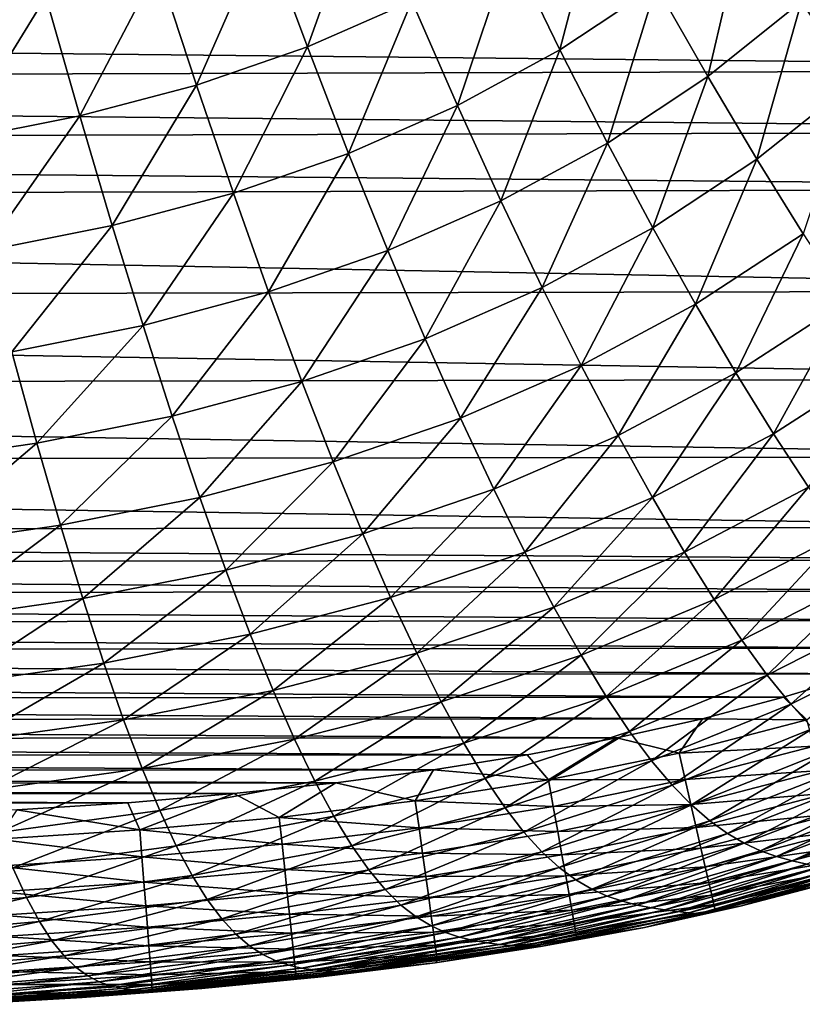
# Model space of a CAD drawing. Header units: metres. Extents: x -36 to 82, y -104 to 104.
# Tile 24 of 245: x 4.66 to 8.76, y -104.37 to -99.22. Entities that reach past the tile are written whole.
import ezdxf

# ---------------------------------------------------------------- set-up
doc = ezdxf.new("R2010")
doc.units = ezdxf.units.M
doc.layers.add('solid_FIT-SHOWER-153_SW0001', color=7, linetype='CONTINUOUS')

msp = doc.modelspace()

# ---------------------------------------------------------------- linework, layer by layer
at = {"layer": 'solid_FIT-SHOWER-153_SW0001'}
for points in [[(7.230336, -98.846298, -17.215775), (7.712314, -98.525673, -17.243387), (7.489939, -99.379501, -16.847281)], [(7.712314, -98.525673, -17.243387), (7.993167, -99.04454, -16.877214), (7.489939, -99.379501, -16.847281)], [(5.94246, -98.759071, -17.49085), (6.467071, -98.532318, -17.512064), (6.168187, -99.364731, -17.166388)], [(6.467071, -98.532318, -17.512064), (6.715559, -99.12574, -17.189978), (6.168187, -99.364731, -17.166388)], [(7.993167, -99.04454, -16.877214), (8.462775, -98.665977, -16.908745), (8.262718, -99.519569, -16.456919)], [(8.462775, -98.665977, -16.908745), (8.752679, -99.126778, -16.490248), (8.262718, -99.519569, -16.456919)], [(8.752679, -99.126778, -16.490248), (9.208475, -98.68885, -16.524832), (9.029386, -99.546516, -16.012468)], [(5.386061, -98.948097, -17.471947), (5.94246, -98.759071, -17.49085), (5.588459, -99.564049, -17.145391)], [(5.94246, -98.759071, -17.49085), (6.168187, -99.364731, -17.166388), (5.588459, -99.564049, -17.145391)], [(6.715559, -99.12574, -17.189978), (7.230336, -98.846298, -17.215775), (6.953356, -99.671555, -16.819359)], [(7.230336, -98.846298, -17.215775), (7.489939, -99.379501, -16.847281), (6.953356, -99.671555, -16.819359)], [(4.798841, -99.10125, -17.455564), (5.386061, -98.948097, -17.471947), (4.977383, -99.725624, -17.12722)], [(5.386061, -98.948097, -17.471947), (5.588459, -99.564049, -17.145391), (4.977383, -99.725624, -17.12722)], [(7.489939, -99.379501, -16.847281), (7.993167, -99.04454, -16.877214), (7.738584, -99.867195, -16.425322)], [(7.993167, -99.04454, -16.877214), (8.262718, -99.519569, -16.456919), (7.738584, -99.867195, -16.425322)], [(-13.067122, -99.215973, 16.90811), (12.930223, -99.482498, 16.90811), (13.105403, -99.136932, 16.90811)], [(4.182539, -99.221466, -17.441786), (4.798841, -99.10125, -17.455564), (4.336739, -99.852501, -17.11195)], [(4.798841, -99.10125, -17.455564), (4.977383, -99.725624, -17.12722), (4.336739, -99.852501, -17.11195)], [(6.168187, -99.364731, -17.166388), (6.715559, -99.12574, -17.189978), (6.383687, -99.921432, -16.793863)], [(6.715559, -99.12574, -17.189978), (6.953356, -99.671555, -16.819359), (6.383687, -99.921432, -16.793863)], [(8.262718, -99.519569, -16.456919), (8.752679, -99.126778, -16.490248), (8.519762, -99.95179, -15.97813)], [(8.752679, -99.126778, -16.490248), (9.029386, -99.546516, -16.012468), (8.519762, -99.95179, -15.97813)], [(-13.067122, -99.215973, 16.90811), (-12.890129, -99.55616, 16.90811), (12.930223, -99.482498, 16.90811)], [(5.588459, -99.564049, -17.145391), (6.168187, -99.364731, -17.166388), (5.781235, -100.129883, -16.771206)], [(6.168187, -99.364731, -17.166388), (6.383687, -99.921432, -16.793863), (5.781235, -100.129883, -16.771206)], [(6.953356, -99.671555, -16.819359), (7.489939, -99.379501, -16.847281), (7.180624, -100.170357, -16.395884)], [(7.489939, -99.379501, -16.847281), (7.738584, -99.867195, -16.425322), (7.180624, -100.170357, -16.395884)], [(-12.890129, -99.55616, 16.90811), (12.746457, -99.804489, 16.90811), (12.930223, -99.482498, 16.90811)], [(-12.890129, -99.55616, 16.90811), (-12.704674, -99.872894, 16.90811), (12.746457, -99.804489, 16.90811)], [(7.738584, -99.867195, -16.425322), (8.262718, -99.519569, -16.456919), (7.975431, -100.310478, -15.945599)], [(8.262718, -99.519569, -16.456919), (8.519762, -99.95179, -15.97813), (7.975431, -100.310478, -15.945599)], [(8.519762, -99.95179, -15.97813), (9.029386, -99.546516, -16.012468), (8.762921, -100.342369, -15.43656)], [(4.977383, -99.725624, -17.12722), (5.588459, -99.564049, -17.145391), (5.147059, -100.298882, -16.751623)], [(5.588459, -99.564049, -17.145391), (5.781235, -100.129883, -16.771206), (5.147059, -100.298882, -16.751623)], [(6.383687, -99.921432, -16.793863), (6.953356, -99.671555, -16.819359), (6.58919, -100.429771, -16.369036)], [(6.953356, -99.671555, -16.819359), (7.180624, -100.170357, -16.395884), (6.58919, -100.429771, -16.369036)], [(4.336739, -99.852501, -17.11195), (4.977383, -99.725624, -17.12722), (4.482977, -100.431587, -16.735186)], [(4.977383, -99.725624, -17.12722), (5.147059, -100.298882, -16.751623), (4.482977, -100.431587, -16.735186)], [(-12.704674, -99.872894, 16.90811), (12.555973, -100.10479, 16.90811), (12.746457, -99.804489, 16.90811)], [(-12.704674, -99.872894, 16.90811), (-12.513104, -100.167725, 16.90811), (12.555973, -100.10479, 16.90811)], [(7.180624, -100.170357, -16.395884), (7.738584, -99.867195, -16.425322), (7.396837, -100.623291, -15.915309)], [(7.738584, -99.867195, -16.425322), (7.975431, -100.310478, -15.945599), (7.396837, -100.623291, -15.915309)], [(5.781235, -100.129883, -16.771206), (6.383687, -99.921432, -16.793863), (5.964663, -100.646187, -16.3452)], [(6.383687, -99.921432, -16.793863), (6.58919, -100.429771, -16.369036), (5.964663, -100.646187, -16.3452)], [(7.975431, -100.310478, -15.945599), (8.519762, -99.95179, -15.97813), (8.199503, -100.710587, -15.403872)], [(8.519762, -99.95179, -15.97813), (8.762921, -100.342369, -15.43656), (8.199503, -100.710587, -15.403872)], [(-12.513104, -100.167725, 16.90811), (12.15721, -100.637787, 16.90811), (12.555973, -100.10479, 16.90811)], [(-12.513104, -100.167725, 16.90811), (-12.114929, -100.688164, 16.90811), (12.15721, -100.637787, 16.90811)], [(5.147059, -100.298882, -16.751623), (5.781235, -100.129883, -16.771206), (5.308164, -100.821632, -16.324615)], [(5.781235, -100.129883, -16.771206), (5.964663, -100.646187, -16.3452), (5.308164, -100.821632, -16.324615)], [(6.58919, -100.429771, -16.369036), (7.180624, -100.170357, -16.395884), (6.784428, -100.890945, -15.887696)], [(7.180624, -100.170357, -16.395884), (7.396837, -100.623291, -15.915309), (6.784428, -100.890945, -15.887696)], [(4.482977, -100.431587, -16.735186), (5.147059, -100.298882, -16.751623), (4.621545, -100.959373, -16.30735)], [(5.147059, -100.298882, -16.751623), (5.308164, -100.821632, -16.324615), (4.621545, -100.959373, -16.30735)], [(7.396837, -100.623291, -15.915309), (7.975431, -100.310478, -15.945599), (7.601365, -101.031662, -15.373427)], [(7.975431, -100.310478, -15.945599), (8.199503, -100.710587, -15.403872), (7.601365, -101.031662, -15.373427)], [(8.199503, -100.710587, -15.403872), (8.762921, -100.342369, -15.43656), (8.410157, -101.069069, -14.796158)], [(8.762921, -100.342369, -15.43656), (8.991265, -100.692764, -14.82827), (8.410157, -101.069069, -14.796158)], [(5.964663, -100.646187, -16.3452), (6.58919, -100.429771, -16.369036), (6.138681, -101.114212, -15.863188)], [(6.58919, -100.429771, -16.369036), (6.784428, -100.890945, -15.887696), (6.138681, -101.114212, -15.863188)], [(-12.114929, -100.688164, 16.90811), (11.728063, -101.101326, 16.90811), (12.15721, -100.637787, 16.90811)], [(6.784428, -100.890945, -15.887696), (7.396837, -100.623291, -15.915309), (6.969061, -101.306328, -15.345662)], [(7.396837, -100.623291, -15.915309), (7.601365, -101.031662, -15.373427), (6.969061, -101.306328, -15.345662)], [(-12.114929, -100.688164, 16.90811), (-11.685543, -101.141991, 16.90811), (11.728063, -101.101326, 16.90811)], [(5.308164, -100.821632, -16.324615), (5.964663, -100.646187, -16.3452), (5.460783, -101.295166, -15.842028)], [(5.964663, -100.646187, -16.3452), (6.138681, -101.114212, -15.863188), (5.460783, -101.295166, -15.842028)], [(7.601365, -101.031662, -15.373427), (8.199503, -100.710587, -15.403872), (7.79382, -101.397102, -14.766218)], [(8.199503, -100.710587, -15.403872), (8.410157, -101.069069, -14.796158), (7.79382, -101.397102, -14.766218)], [(8.410157, -101.069069, -14.796158), (8.991265, -100.692764, -14.82827), (8.606928, -101.387627, -14.118609)], [(8.991265, -100.692764, -14.82827), (9.2041, -101.004593, -14.149504), (8.606928, -101.387627, -14.118609)], [(4.621545, -100.959373, -16.30735), (5.308164, -100.821632, -16.324615), (4.752628, -101.43718, -15.824273)], [(5.308164, -100.821632, -16.324615), (5.460783, -101.295166, -15.842028), (4.752628, -101.43718, -15.824273)], [(6.138681, -101.114212, -15.863188), (6.784428, -100.890945, -15.887696), (6.303176, -101.535378, -15.321003)], [(6.784428, -100.890945, -15.887696), (6.969061, -101.306328, -15.345662), (6.303176, -101.535378, -15.321003)], [(4.621545, -100.959373, -16.30735), (4.752628, -101.43718, -15.824273), (4.016141, -101.543694, -15.809972)], [(6.969061, -101.306328, -15.345662), (7.601365, -101.031662, -15.373427), (7.142924, -101.67762, -14.738877)], [(7.601365, -101.031662, -15.373427), (7.79382, -101.397102, -14.766218), (7.142924, -101.67762, -14.738877)], [(8.606928, -101.387627, -14.118609), (9.2041, -101.004593, -14.149504), (8.789608, -101.668137, -13.367496)], [(-11.685543, -101.141991, 16.90811), (11.26066, -101.507156, 16.90811), (11.728063, -101.101326, 16.90811)], [(7.79382, -101.397102, -14.766218), (8.410157, -101.069069, -14.796158), (7.97395, -101.72139, -14.089753)], [(8.410157, -101.069069, -14.796158), (8.606928, -101.387627, -14.118609), (7.97395, -101.72139, -14.089753)], [(-11.685543, -101.141991, 16.90811), (-11.216462, -101.541397, 16.90811), (11.26066, -101.507156, 16.90811)], [(5.460783, -101.295166, -15.842028), (6.138681, -101.114212, -15.863188), (5.604975, -101.720947, -15.29969)], [(6.138681, -101.114212, -15.863188), (6.303176, -101.535378, -15.321003), (5.604975, -101.720947, -15.29969)], [(4.752628, -101.43718, -15.824273), (5.460783, -101.295166, -15.842028), (4.876397, -101.866508, -15.281784)], [(5.460783, -101.295166, -15.842028), (5.604975, -101.720947, -15.29969), (4.876397, -101.866508, -15.281784)], [(6.303176, -101.535378, -15.321003), (6.969061, -101.306328, -15.345662), (6.458163, -101.911453, -14.714555)], [(6.969061, -101.306328, -15.345662), (7.142924, -101.67762, -14.738877), (6.458163, -101.911453, -14.714555)], [(7.142924, -101.67762, -14.738877), (7.79382, -101.397102, -14.766218), (7.305945, -102.006699, -14.063349)], [(7.79382, -101.397102, -14.766218), (7.97395, -101.72139, -14.089753), (7.305945, -102.006699, -14.063349)], [(7.97395, -101.72139, -14.089753), (8.606928, -101.387627, -14.118609), (8.141697, -102.006516, -13.340197)], [(8.606928, -101.387627, -14.118609), (8.789608, -101.668137, -13.367496), (8.141697, -102.006516, -13.340197)], [(4.016141, -101.543694, -15.809972), (4.752628, -101.43718, -15.824273), (4.119414, -101.975616, -15.267333)], [(4.752628, -101.43718, -15.824273), (4.876397, -101.866508, -15.281784), (4.119414, -101.975616, -15.267333)], [(-11.216462, -101.541397, 16.90811), (10.734815, -101.876396, 16.90811), (11.26066, -101.507156, 16.90811)], [(-11.216462, -101.541397, 16.90811), (-10.68892, -101.904793, 16.90811), (10.734815, -101.876396, 16.90811)], [(5.604975, -101.720947, -15.29969), (6.303176, -101.535378, -15.321003), (5.740886, -102.100815, -14.693492)], [(6.303176, -101.535378, -15.321003), (6.458163, -101.911453, -14.714555), (5.740886, -102.100815, -14.693492)], [(8.141697, -102.006516, -13.340197), (8.789608, -101.668137, -13.367496), (8.297244, -102.254639, -12.513824)], [(8.789608, -101.668137, -13.367496), (8.958297, -101.912682, -12.539227), (8.297244, -102.254639, -12.513824)], [(6.458163, -101.911453, -14.714555), (7.142924, -101.67762, -14.738877), (6.603722, -102.244408, -14.039802)], [(7.142924, -101.67762, -14.738877), (7.305945, -102.006699, -14.063349), (6.603722, -102.244408, -14.039802)], [(4.876397, -101.866508, -15.281784), (5.604975, -101.720947, -15.29969), (4.993089, -102.24926, -14.675753)], [(5.604975, -101.720947, -15.29969), (5.740886, -102.100815, -14.693492), (4.993089, -102.24926, -14.675753)], [(7.305945, -102.006699, -14.063349), (7.97395, -101.72139, -14.089753), (7.458206, -102.295616, -13.315155)], [(7.97395, -101.72139, -14.089753), (8.141697, -102.006516, -13.340197), (7.458206, -102.295616, -13.315155)], [(4.119414, -101.975616, -15.267333), (4.876397, -101.866508, -15.281784), (4.216797, -102.360428, -14.661393)], [(4.876397, -101.866508, -15.281784), (4.993089, -102.24926, -14.675753), (4.216797, -102.360428, -14.661393)], [(-10.68892, -101.904793, 16.90811), (10.443959, -102.047348, 16.90811), (10.734815, -101.876396, 16.90811)], [(-10.68892, -101.904793, 16.90811), (-10.397495, -102.072968, 16.90811), (10.443959, -102.047348, 16.90811)], [(5.740886, -102.100815, -14.693492), (6.458163, -101.911453, -14.714555), (5.868713, -102.43679, -14.019352)], [(6.458163, -101.911453, -14.714555), (6.603722, -102.244408, -14.039802), (5.868713, -102.43679, -14.019352)], [(8.297244, -102.254639, -12.513824), (8.958297, -101.912682, -12.539227), (8.440999, -102.46814, -11.607031)], [(8.958297, -101.912682, -12.539227), (9.113369, -102.12355, -11.630322), (8.440999, -102.46814, -11.607031)], [(6.603722, -102.244408, -14.039802), (7.305945, -102.006699, -14.063349), (6.740046, -102.536362, -13.292756)], [(7.305945, -102.006699, -14.063349), (7.458206, -102.295616, -13.315155), (6.740046, -102.536362, -13.292756)], [(7.458206, -102.295616, -13.315155), (8.141697, -102.006516, -13.340197), (7.599966, -102.546646, -12.49046)], [(8.141697, -102.006516, -13.340197), (8.297244, -102.254639, -12.513824), (7.599966, -102.546646, -12.49046)], [(-10.397495, -102.072968, 16.90811), (10.131131, -102.210541, 16.90811), (10.443959, -102.047348, 16.90811)], [(-10.397495, -102.072968, 16.90811), (-10.084416, -102.233337, 16.90811), (10.131131, -102.210541, 16.90811)], [(4.993089, -102.24926, -14.675753), (5.740886, -102.100815, -14.693492), (5.102978, -102.587502, -14.002072)], [(5.740886, -102.100815, -14.693492), (5.868713, -102.43679, -14.019352), (5.102978, -102.587502, -14.002072)], [(8.440999, -102.46814, -11.607031), (9.113369, -102.12355, -11.630322), (8.574001, -102.649902, -10.616551)], [(9.113369, -102.12355, -11.630322), (9.25596, -102.303574, -10.637593), (8.574001, -102.649902, -10.616551)], [(-10.084416, -102.233337, 16.90811), (9.797663, -102.365036, 16.90811), (10.131131, -102.210541, 16.90811)], [(-10.084416, -102.233337, 16.90811), (-9.750984, -102.385048, 16.90811), (9.797663, -102.365036, 16.90811)], [(4.216797, -102.360428, -14.661393), (4.993089, -102.24926, -14.675753), (4.308602, -102.700272, -13.988028)], [(4.993089, -102.24926, -14.675753), (5.102978, -102.587502, -14.002072), (4.308602, -102.700272, -13.988028)], [(5.868713, -102.43679, -14.019352), (6.603722, -102.244408, -14.039802), (5.988733, -102.731071, -13.273234)], [(6.603722, -102.244408, -14.039802), (6.740046, -102.536362, -13.292756), (5.988733, -102.731071, -13.273234)], [(7.599966, -102.546646, -12.49046), (8.297244, -102.254639, -12.513824), (7.731666, -102.762222, -11.585562)], [(8.297244, -102.254639, -12.513824), (8.440999, -102.46814, -11.607031), (7.731666, -102.762222, -11.585562)], [(6.740046, -102.536362, -13.292756), (7.458206, -102.295616, -13.315155), (6.86746, -102.789665, -12.469498)], [(7.458206, -102.295616, -13.315155), (7.599966, -102.546646, -12.49046), (6.86746, -102.789665, -12.469498)], [(8.574001, -102.649902, -10.616551), (9.25596, -102.303574, -10.637593), (8.697404, -102.80291, -9.53918)], [(9.25596, -102.303574, -10.637593), (9.387341, -102.455673, -9.557907), (8.697404, -102.80291, -9.53918)], [(-9.750984, -102.385048, 16.90811), (9.441495, -102.509254, 16.90811), (9.797663, -102.365036, 16.90811)], [(-9.750984, -102.385048, 16.90811), (-9.39534, -102.526588, 16.90811), (9.441495, -102.509254, 16.90811)], [(5.102978, -102.587502, -14.002072), (5.868713, -102.43679, -14.019352), (5.206394, -102.883507, -13.256674)], [(5.868713, -102.43679, -14.019352), (5.988733, -102.731071, -13.273234), (5.206394, -102.883507, -13.256674)], [(7.731666, -102.762222, -11.585562), (8.440999, -102.46814, -11.607031), (7.85425, -102.945305, -10.597118)], [(8.440999, -102.46814, -11.607031), (8.574001, -102.649902, -10.616551), (7.85425, -102.945305, -10.597118)], [(8.697404, -102.80291, -9.53918), (9.387341, -102.455673, -9.557907), (8.81236, -102.930153, -8.371712)], [(-9.39534, -102.526588, 16.90811), (9.061759, -102.643005, 16.90811), (9.441495, -102.509254, 16.90811)], [(-9.39534, -102.526588, 16.90811), (-9.016675, -102.657761, 16.90811), (9.061759, -102.643005, 16.90811)], [(5.988733, -102.731071, -13.273234), (6.740046, -102.536362, -13.292756), (6.101321, -102.986092, -12.451159)], [(6.740046, -102.536362, -13.292756), (6.86746, -102.789665, -12.469498), (6.101321, -102.986092, -12.451159)], [(4.308602, -102.700272, -13.988028), (5.102978, -102.587502, -14.002072), (4.395181, -102.997459, -13.24315)], [(5.102978, -102.587502, -14.002072), (5.206394, -102.883507, -13.256674), (4.395181, -102.997459, -13.24315)], [(6.86746, -102.789665, -12.469498), (7.599966, -102.546646, -12.49046), (6.986431, -103.006836, -11.566241)], [(7.599966, -102.546646, -12.49046), (7.731666, -102.762222, -11.585562), (6.986431, -103.006836, -11.566241)], [(-9.016675, -102.657761, 16.90811), (8.659324, -102.766487, 16.90811), (9.061759, -102.643005, 16.90811)], [(8.780725, -102.885094, 16.897444), (9.061759, -102.643005, 16.90811), (8.659324, -102.766487, 16.90811)], [(-9.016675, -102.657761, 16.90811), (-8.615799, -102.77877, 16.90811), (8.659324, -102.766487, 16.90811)], [(7.85425, -102.945305, -10.597118), (8.574001, -102.649902, -10.616551), (7.968752, -103.098907, -9.521863)], [(8.574001, -102.649902, -10.616551), (8.697404, -102.80291, -9.53918), (7.968752, -103.098907, -9.521863)], [(5.206394, -102.883507, -13.256674), (5.988733, -102.731071, -13.273234), (5.30374, -103.139748, -12.435538)], [(5.988733, -102.731071, -13.273234), (6.101321, -102.986092, -12.451159), (5.30374, -103.139748, -12.435538)], [(-8.615799, -102.77877, 16.90811), (8.234726, -102.878685, 16.90811), (8.659324, -102.766487, 16.90811)], [(-8.615799, -102.77877, 16.90811), (-8.193289, -102.888702, 16.90811), (8.234726, -102.878685, 16.90811)], [(6.101321, -102.986092, -12.451159), (6.86746, -102.789665, -12.469498), (6.206952, -103.204422, -11.549283)], [(6.86746, -102.789665, -12.469498), (6.986431, -103.006836, -11.566241), (6.206952, -103.204422, -11.549283)], [(6.986431, -103.006836, -11.566241), (7.731666, -102.762222, -11.585562), (7.097807, -103.190857, -10.579589)], [(7.731666, -102.762222, -11.585562), (7.85425, -102.945305, -10.597118), (7.097807, -103.190857, -10.579589)], [(8.780725, -102.885094, 16.897444), (8.659324, -102.766487, 16.90811), (8.234726, -102.878685, 16.90811)], [(7.968752, -103.098907, -9.521863), (8.697404, -102.80291, -9.53918), (8.076209, -103.226074, -8.356524)], [(8.697404, -102.80291, -9.53918), (8.81236, -102.930153, -8.371712), (8.076209, -103.226074, -8.356524)], [(-8.193289, -102.888702, 16.90811), (7.787905, -102.97908, 16.90811), (8.234726, -102.878685, 16.90811)], [(-8.193289, -102.888702, 16.90811), (-7.749405, -102.987053, 16.90811), (7.787905, -102.97908, 16.90811)], [(4.395181, -102.997459, -13.24315), (5.206394, -102.883507, -13.256674), (4.476935, -103.254524, -12.422718)], [(5.206394, -102.883507, -13.256674), (5.30374, -103.139748, -12.435538), (4.476935, -103.254524, -12.422718)], [(8.112966, -103.058846, 16.897459), (8.234726, -102.878685, 16.90811), (7.787905, -102.97908, 16.90811)], [(8.112966, -103.058846, 16.897459), (8.780725, -102.885094, 16.897444), (8.234726, -102.878685, 16.90811)], [(8.820616, -103.021339, 16.866005), (8.780725, -102.885094, 16.897444), (8.112966, -103.058846, 16.897459)], [(7.097807, -103.190857, -10.579589), (7.85425, -102.945305, -10.597118), (7.202507, -103.344803, -9.50621)], [(7.85425, -102.945305, -10.597118), (7.968752, -103.098907, -9.521863), (7.202507, -103.344803, -9.50621)], [(8.076209, -103.226074, -8.356524), (8.81236, -102.930153, -8.371712), (8.177649, -103.329834, -7.097847)], [(8.81236, -102.930153, -8.371712), (8.920019, -103.034607, -7.110958), (8.177649, -103.329834, -7.097847)], [(-7.749405, -102.987053, 16.90811), (7.318922, -103.068199, 16.90811), (7.787905, -102.97908, 16.90811)], [(-7.749405, -102.987053, 16.90811), (-7.283886, -103.074333, 16.90811), (7.318922, -103.068199, 16.90811)], [(5.30374, -103.139748, -12.435538), (6.101321, -102.986092, -12.451159), (5.395484, -103.358871, -11.534781)], [(6.101321, -102.986092, -12.451159), (6.206952, -103.204422, -11.549283), (5.395484, -103.358871, -11.534781)], [(6.206952, -103.204422, -11.549283), (6.986431, -103.006836, -11.566241), (6.306381, -103.389084, -10.564154)], [(6.986431, -103.006836, -11.566241), (7.097807, -103.190857, -10.579589), (6.306381, -103.389084, -10.564154)], [(7.429595, -103.198204, 16.897474), (7.787905, -102.97908, 16.90811), (7.318922, -103.068199, 16.90811)], [(7.429595, -103.198204, 16.897474), (8.112966, -103.058846, 16.897459), (7.787905, -102.97908, 16.90811)], [(8.14482, -103.197098, 16.86607), (8.112966, -103.058846, 16.897459), (7.429595, -103.198204, 16.897474)], [(8.14482, -103.197098, 16.86607), (8.820616, -103.021339, 16.866005), (8.112966, -103.058846, 16.897459)], [(8.858116, -103.149422, 16.815338), (8.820616, -103.021339, 16.866005), (8.14482, -103.197098, 16.86607)], [(8.177649, -103.329834, -7.097847), (8.920019, -103.034607, -7.110958), (8.273978, -103.413132, -5.743059)], [(8.920019, -103.034607, -7.110958), (9.021436, -103.119186, -5.754192), (8.273978, -103.413132, -5.743059)], [(-7.283886, -103.074333, 16.90811), (6.828496, -103.146561, 16.90811), (7.318922, -103.068199, 16.90811)], [(-7.283886, -103.074333, 16.90811), (-6.796522, -103.151169, 16.90811), (6.828496, -103.146561, 16.90811)], [(7.429595, -103.198204, 16.897474), (7.318922, -103.068199, 16.90811), (6.828496, -103.146561, 16.90811)], [(7.202507, -103.344803, -9.50621), (7.968752, -103.098907, -9.521863), (7.301451, -103.471748, -8.342777)], [(7.968752, -103.098907, -9.521863), (8.076209, -103.226074, -8.356524), (7.301451, -103.471748, -8.342777)], [(-6.796522, -103.151169, 16.90811), (6.316871, -103.213776, 16.90811), (6.828496, -103.146561, 16.90811)], [(-6.796522, -103.151169, 16.90811), (-6.287946, -103.217224, 16.90811), (6.316871, -103.213776, 16.90811)], [(4.476935, -103.254524, -12.422718), (5.30374, -103.139748, -12.435538), (4.554309, -103.474144, -11.522821)], [(5.30374, -103.139748, -12.435538), (5.395484, -103.358871, -11.534781), (4.554309, -103.474144, -11.522821)], [(6.732976, -103.308624, 16.897486), (6.828496, -103.146561, 16.90811), (6.316871, -103.213776, 16.90811)], [(6.732976, -103.308624, 16.897486), (7.429595, -103.198204, 16.897474), (6.828496, -103.146561, 16.90811)], [(8.174769, -103.327087, 16.815477), (8.858116, -103.149422, 16.815338), (8.14482, -103.197098, 16.86607)], [(8.892796, -103.26786, 16.746986), (8.858116, -103.149422, 16.815338), (8.174769, -103.327087, 16.815477)], [(8.273978, -103.413132, -5.743059), (9.021436, -103.119186, -5.754192), (8.365952, -103.478844, -4.289934)], [(9.021436, -103.119186, -5.754192), (9.117555, -103.186684, -4.299215), (8.365952, -103.478844, -4.289934)], [(-6.287946, -103.217224, 16.90811), (5.783803, -103.270248, 16.90811), (6.316871, -103.213776, 16.90811)], [(5.395484, -103.358871, -11.534781), (6.206952, -103.204422, -11.549283), (5.482285, -103.543922, -10.550906)], [(6.206952, -103.204422, -11.549283), (6.306381, -103.389084, -10.564154), (5.482285, -103.543922, -10.550906)], [(6.021286, -103.394577, 16.897495), (6.316871, -103.213776, 16.90811), (5.783803, -103.270248, 16.90811)], [(6.021286, -103.394577, 16.897495), (6.732976, -103.308624, 16.897486), (6.316871, -103.213776, 16.90811)], [(6.306381, -103.389084, -10.564154), (7.097807, -103.190857, -10.579589), (6.400412, -103.543175, -9.492392)], [(7.097807, -103.190857, -10.579589), (7.202507, -103.344803, -9.50621), (6.400412, -103.543175, -9.492392)], [(7.454683, -103.337761, 16.866125), (7.429595, -103.198204, 16.897474), (6.732976, -103.308624, 16.897486)], [(7.454683, -103.337761, 16.866125), (8.14482, -103.197098, 16.86607), (7.429595, -103.198204, 16.897474)], [(8.174769, -103.327087, 16.815477), (8.14482, -103.197098, 16.86607), (7.454683, -103.337761, 16.866125)], [(8.365952, -103.478844, -4.289934), (9.117555, -103.186684, -4.299215), (8.454321, -103.529808, -2.736276)], [(9.117555, -103.186684, -4.299215), (9.209316, -103.239914, -2.743858), (8.454321, -103.529808, -2.736276)], [(-6.287946, -103.217224, 16.90811), (-5.757524, -103.272842, 16.90811), (5.783803, -103.270248, 16.90811)], [(7.301451, -103.471748, -8.342777), (8.076209, -103.226074, -8.356524), (7.395553, -103.574753, -7.085978)], [(8.076209, -103.226074, -8.356524), (8.177649, -103.329834, -7.097847), (7.395553, -103.574753, -7.085978)], [(8.454321, -103.529808, -2.736276), (9.209316, -103.239914, -2.743858), (8.539833, -103.568893, -1.079889)], [(9.209316, -103.239914, -2.743858), (9.297659, -103.28167, -1.085951), (8.539833, -103.568893, -1.079889)], [(-5.757524, -103.272842, 16.90811), (5.229277, -103.317673, 16.90811), (5.783803, -103.270248, 16.90811)], [(-5.757524, -103.272842, 16.90811), (-5.20314, -103.319626, 16.90811), (5.229277, -103.317673, 16.90811)], [(5.291729, -103.460258, 16.897501), (5.783803, -103.270248, 16.90811), (5.229277, -103.317673, 16.90811)], [(5.291729, -103.460258, 16.897501), (6.021286, -103.394577, 16.897495), (5.783803, -103.270248, 16.90811)], [(6.752415, -103.448997, 16.866169), (6.732976, -103.308624, 16.897486), (6.021286, -103.394577, 16.897495)], [(6.752415, -103.448997, 16.866169), (7.454683, -103.337761, 16.866125), (6.732976, -103.308624, 16.897486)], [(8.202468, -103.447304, 16.747223), (8.892796, -103.26786, 16.746986), (8.174769, -103.327087, 16.815477)], [(8.924222, -103.375198, 16.662493), (8.892796, -103.26786, 16.746986), (8.202468, -103.447304, 16.747223)], [(8.539833, -103.568893, -1.079889), (9.297659, -103.28167, -1.085951), (8.623134, -103.598862, 0.681332)], [(9.297659, -103.28167, -1.085951), (9.38341, -103.314674, 0.676588), (8.623134, -103.598862, 0.681332)], [(8.623134, -103.598862, 0.681332), (9.38341, -103.314674, 0.676588), (8.704078, -103.621819, 2.548819)], [(9.38341, -103.314674, 0.676588), (9.466549, -103.340927, 2.545171), (8.704078, -103.621819, 2.548819)], [(-5.20314, -103.319626, 16.90811), (4.647318, -103.355835, 16.90811), (5.229277, -103.317673, 16.90811)], [(4.543102, -103.50901, 16.897507), (5.291729, -103.460258, 16.897501), (4.647318, -103.355835, 16.90811)], [(4.554309, -103.474144, -11.522821), (5.395484, -103.358871, -11.534781), (4.627859, -103.659386, -10.539934)], [(5.395484, -103.358871, -11.534781), (5.482285, -103.543922, -10.550906), (4.627859, -103.659386, -10.539934)], [(5.291729, -103.460258, 16.897501), (5.229277, -103.317673, 16.90811), (4.647318, -103.355835, 16.90811)], [(6.400412, -103.543175, -9.492392), (7.202507, -103.344803, -9.50621), (6.489851, -103.6698, -8.330617)], [(7.202507, -103.344803, -9.50621), (7.301451, -103.471748, -8.342777), (6.489851, -103.6698, -8.330617)], [(7.478272, -103.468971, 16.815596), (7.454683, -103.337761, 16.866125), (6.752415, -103.448997, 16.866169)], [(7.395553, -103.574753, -7.085978), (8.177649, -103.329834, -7.097847), (7.485573, -103.656822, -5.732992)], [(7.478272, -103.468971, 16.815596), (8.174769, -103.327087, 16.815477), (7.454683, -103.337761, 16.866125)], [(8.202468, -103.447304, 16.747223), (8.174769, -103.327087, 16.815477), (7.478272, -103.468971, 16.815596)], [(8.177649, -103.329834, -7.097847), (8.273978, -103.413132, -5.743059), (7.485573, -103.656822, -5.732992)], [(8.704078, -103.621819, 2.548819), (9.466549, -103.340927, 2.545171), (8.78215, -103.639565, 4.52369)], [(6.036035, -103.535446, 16.866205), (6.021286, -103.394577, 16.897495), (5.291729, -103.460258, 16.897501)], [(5.482285, -103.543922, -10.550906), (6.306381, -103.389084, -10.564154), (5.564833, -103.698013, -9.480494)], [(6.306381, -103.389084, -10.564154), (6.400412, -103.543175, -9.492392), (5.564833, -103.698013, -9.480494)], [(6.036035, -103.535446, 16.866205), (6.752415, -103.448997, 16.866169), (6.021286, -103.394577, 16.897495)], [(7.485573, -103.656822, -5.732992), (8.273978, -103.413132, -5.743059), (7.5721, -103.72084, -4.281564)], [(8.273978, -103.413132, -5.743059), (8.365952, -103.478844, -4.289934), (7.5721, -103.72084, -4.281564)], [(8.227573, -103.556267, 16.662846), (8.924222, -103.375198, 16.662493), (8.202468, -103.447304, 16.747223)], [(8.951963, -103.469948, 16.5634), (8.924222, -103.375198, 16.662493), (8.227573, -103.556267, 16.662846)], [(5.302588, -103.601433, 16.866234), (5.291729, -103.460258, 16.897501), (4.543102, -103.50901, 16.897507)], [(5.302588, -103.601433, 16.866234), (6.036035, -103.535446, 16.866205), (5.291729, -103.460258, 16.897501)], [(6.770694, -103.580994, 16.815693), (6.752415, -103.448997, 16.866169), (6.036035, -103.535446, 16.866205)], [(6.489851, -103.6698, -8.330617), (7.301451, -103.471748, -8.342777), (6.575497, -103.772064, -7.075466)], [(7.301451, -103.471748, -8.342777), (7.395553, -103.574753, -7.085978), (6.575497, -103.772064, -7.075466)], [(6.770694, -103.580994, 16.815693), (7.478272, -103.468971, 16.815596), (6.752415, -103.448997, 16.866169)], [(7.500092, -103.59034, 16.747425), (7.478272, -103.468971, 16.815596), (6.770694, -103.580994, 16.815693)], [(7.500092, -103.59034, 16.747425), (8.202468, -103.447304, 16.747223), (7.478272, -103.468971, 16.815596)], [(8.227573, -103.556267, 16.662846), (8.202468, -103.447304, 16.747223), (7.500092, -103.59034, 16.747425)], [(8.24974, -103.652473, 16.563881), (8.951963, -103.469948, 16.5634), (8.227573, -103.556267, 16.662846)], [(8.975589, -103.550644, 16.451252), (8.951963, -103.469948, 16.5634), (8.24974, -103.652473, 16.563881)], [(4.550764, -103.650368, 16.866255), (5.302588, -103.601433, 16.866234), (4.543102, -103.50901, 16.897507)], [(7.5721, -103.72084, -4.281564), (8.365952, -103.478844, -4.289934), (7.65571, -103.769722, -2.729468)], [(8.365952, -103.478844, -4.289934), (8.454321, -103.529808, -2.736276), (7.65571, -103.769722, -2.729468)], [(4.627859, -103.659386, -10.539934), (5.482285, -103.543922, -10.550906), (4.698164, -103.813393, -9.470597)], [(5.482285, -103.543922, -10.550906), (5.564833, -103.698013, -9.480494), (4.698164, -103.813393, -9.470597)], [(6.049904, -103.667915, 16.815771), (6.036035, -103.535446, 16.866205), (5.302588, -103.601433, 16.866234)], [(5.564833, -103.698013, -9.480494), (6.400412, -103.543175, -9.492392), (5.643821, -103.82428, -8.320118)], [(6.400412, -103.543175, -9.492392), (6.489851, -103.6698, -8.330617), (5.643821, -103.82428, -8.320118)], [(6.049904, -103.667915, 16.815771), (6.770694, -103.580994, 16.815693), (6.036035, -103.535446, 16.866205)], [(6.575497, -103.772064, -7.075466), (7.395553, -103.574753, -7.085978), (6.657979, -103.852974, -5.724078)], [(7.395553, -103.574753, -7.085978), (7.485573, -103.656822, -5.732992), (6.657979, -103.852974, -5.724078)], [(7.51987, -103.700363, 16.663145), (8.227573, -103.556267, 16.662846), (7.500092, -103.59034, 16.747425)], [(8.24974, -103.652473, 16.563881), (8.227573, -103.556267, 16.662846), (7.51987, -103.700363, 16.663145)], [(7.65571, -103.769722, -2.729468), (8.454321, -103.529808, -2.736276), (7.736979, -103.806358, -1.07448)], [(8.454321, -103.529808, -2.736276), (8.539833, -103.568893, -1.079889), (7.736979, -103.806358, -1.07448)], [(7.736979, -103.806358, -1.07448), (8.539833, -103.568893, -1.079889), (7.816391, -103.833565, 0.685534)], [(8.539833, -103.568893, -1.079889), (8.623134, -103.598862, 0.681332), (7.816391, -103.833565, 0.685534)], [(8.268624, -103.734436, 16.451872), (8.975589, -103.550644, 16.451252), (8.24974, -103.652473, 16.563881)], [(8.994667, -103.615799, 16.327593), (8.975589, -103.550644, 16.451252), (8.268624, -103.734436, 16.451872)], [(5.312801, -103.734192, 16.815834), (5.302588, -103.601433, 16.866234), (4.550764, -103.650368, 16.866255)], [(5.312801, -103.734192, 16.815834), (6.049904, -103.667915, 16.815771), (5.302588, -103.601433, 16.866234)], [(6.787602, -103.703094, 16.747591), (6.770694, -103.580994, 16.815693), (6.049904, -103.667915, 16.815771)], [(6.787602, -103.703094, 16.747591), (7.500092, -103.59034, 16.747425), (6.770694, -103.580994, 16.815693)], [(7.51987, -103.700363, 16.663145), (7.500092, -103.59034, 16.747425), (6.787602, -103.703094, 16.747591)], [(7.816391, -103.833565, 0.685534), (8.623134, -103.598862, 0.681332), (7.893698, -103.853523, 2.552022)], [(8.623134, -103.598862, 0.681332), (8.704078, -103.621819, 2.548819), (7.893698, -103.853523, 2.552022)], [(7.893698, -103.853523, 2.552022), (8.704078, -103.621819, 2.548819), (7.968315, -103.868126, 4.526117)], [(8.704078, -103.621819, 2.548819), (8.78215, -103.639565, 4.52369), (7.968315, -103.868126, 4.526117)], [(8.283881, -103.800652, 16.328356), (8.994667, -103.615799, 16.327593), (8.268624, -103.734436, 16.451872)], [(9.008766, -103.663956, 16.193964), (8.994667, -103.615799, 16.327593), (8.283881, -103.800652, 16.328356)], [(4.627859, -103.659386, -10.539934), (4.698164, -103.813393, -9.470597), (3.802803, -103.893372, -9.462786)], [(4.557969, -103.783302, 16.81588), (5.312801, -103.734192, 16.815834), (4.550764, -103.650368, 16.866255)], [(6.062735, -103.790466, 16.747723), (6.049904, -103.667915, 16.815771), (5.312801, -103.734192, 16.815834)], [(5.643821, -103.82428, -8.320118), (6.489851, -103.6698, -8.330617), (5.719935, -103.925842, -7.066374)], [(6.489851, -103.6698, -8.330617), (6.575497, -103.772064, -7.075466), (5.719935, -103.925842, -7.066374)], [(6.062735, -103.790466, 16.747723), (6.787602, -103.703094, 16.747591), (6.049904, -103.667915, 16.815771)], [(6.657979, -103.852974, -5.724078), (7.485573, -103.656822, -5.732992), (6.737735, -103.915482, -4.274164)], [(7.485573, -103.656822, -5.732992), (7.5721, -103.72084, -4.281564), (6.737735, -103.915482, -4.274164)], [(7.537337, -103.797523, 16.564291), (8.24974, -103.652473, 16.563881), (7.51987, -103.700363, 16.663145)], [(8.268624, -103.734436, 16.451872), (8.24974, -103.652473, 16.563881), (7.537337, -103.797523, 16.564291)], [(7.968315, -103.868126, 4.526117), (8.78215, -103.639565, 4.52369), (8.039277, -103.87896, 6.608718)], [(8.78215, -103.639565, 4.52369), (8.856415, -103.653564, 6.606853), (8.039277, -103.87896, 6.608718)], [(8.039277, -103.87896, 6.608718), (8.856415, -103.653564, 6.606853), (8.105109, -103.887177, 8.800422)], [(8.856415, -103.653564, 6.606853), (8.925371, -103.664833, 8.798928), (8.105109, -103.887177, 8.800422)], [(8.105109, -103.887177, 8.800422), (8.925371, -103.664833, 8.798928), (8.164079, -103.893745, 11.101682)], [(8.925371, -103.664833, 8.798928), (8.987229, -103.674187, 11.100413), (8.164079, -103.893745, 11.101682)], [(8.164079, -103.893745, 11.101682), (8.987229, -103.674187, 11.100413), (8.213503, -103.89888, 13.512444)], [(8.987229, -103.674187, 11.100413), (9.039146, -103.681625, 13.511347), (8.213503, -103.89888, 13.512444)], [(8.295167, -103.849632, 16.194874), (9.008766, -103.663956, 16.193964), (8.283881, -103.800652, 16.328356)], [(9.017454, -103.693626, 16.05191), (9.008766, -103.663956, 16.193964), (8.295167, -103.849632, 16.194874)], [(4.698164, -103.813393, -9.470597), (5.564833, -103.698013, -9.480494), (4.765804, -103.939293, -8.311354)], [(5.564833, -103.698013, -9.480494), (5.643821, -103.82428, -8.320118), (4.765804, -103.939293, -8.311354)], [(6.802932, -103.813789, 16.663391), (6.787602, -103.703094, 16.747591), (6.062735, -103.790466, 16.747723)], [(6.737735, -103.915482, -4.274164), (7.5721, -103.72084, -4.281564), (6.815192, -103.962509, -2.723469)], [(6.802932, -103.813789, 16.663391), (7.51987, -103.700363, 16.663145), (6.787602, -103.703094, 16.747591)], [(7.537337, -103.797523, 16.564291), (7.51987, -103.700363, 16.663145), (6.802932, -103.813789, 16.663391)], [(7.5721, -103.72084, -4.281564), (7.65571, -103.769722, -2.729468), (6.815192, -103.962509, -2.723469)], [(8.213503, -103.89888, 13.512444), (9.039146, -103.681625, 13.511347), (8.439406, -103.857964, 15.904134)], [(8.302137, -103.879883, 16.052959), (9.017454, -103.693626, 16.05191), (8.295167, -103.849632, 16.194874)], [(8.920512, -103.732056, 15.903335), (9.017454, -103.693626, 16.05191), (8.302137, -103.879883, 16.052959)], [(9.039146, -103.681625, 13.511347), (8.920512, -103.732056, 15.903335), (8.439406, -103.857964, 15.904134)], [(5.322249, -103.857018, 16.747828), (5.312801, -103.734192, 16.815834), (4.557969, -103.783302, 16.81588)], [(5.322249, -103.857018, 16.747828), (6.062735, -103.790466, 16.747723), (5.312801, -103.734192, 16.815834)], [(5.719935, -103.925842, -7.066374), (6.575497, -103.772064, -7.075466), (5.793684, -104.005737, -5.716363)], [(6.575497, -103.772064, -7.075466), (6.657979, -103.852974, -5.724078), (5.793684, -104.005737, -5.716363)], [(6.815192, -103.962509, -2.723469), (7.65571, -103.769722, -2.729468), (6.890774, -103.996986, -1.069737)], [(7.65571, -103.769722, -2.729468), (7.736979, -103.806358, -1.07448), (6.890774, -103.996986, -1.069737)], [(7.552222, -103.880318, 16.4524), (8.268624, -103.734436, 16.451872), (7.537337, -103.797523, 16.564291)], [(8.283881, -103.800652, 16.328356), (8.268624, -103.734436, 16.451872), (7.552222, -103.880318, 16.4524)], [(8.439406, -103.857964, 15.904134), (8.920512, -103.732056, 15.903335), (8.302137, -103.879883, 16.052959)], [(3.802803, -103.893372, -9.462786), (4.698164, -103.813393, -9.470597), (3.858245, -104.018967, -8.304398)], [(4.698164, -103.813393, -9.470597), (4.765804, -103.939293, -8.311354), (3.858245, -104.018967, -8.304398)], [(4.564635, -103.906296, 16.747906), (5.322249, -103.857018, 16.747828), (4.557969, -103.783302, 16.81588)], [(4.765804, -103.939293, -8.311354), (5.643821, -103.82428, -8.320118), (4.831351, -104.040237, -7.058763)], [(5.643821, -103.82428, -8.320118), (5.719935, -103.925842, -7.066374), (4.831351, -104.040237, -7.058763)], [(6.074368, -103.901581, 16.663589), (6.062735, -103.790466, 16.747723), (5.322249, -103.857018, 16.747828)], [(6.074368, -103.901581, 16.663589), (6.802932, -103.813789, 16.663391), (6.062735, -103.790466, 16.747723)], [(6.816472, -103.911568, 16.564629), (6.802932, -103.813789, 16.663391), (6.074368, -103.901581, 16.663589)], [(6.816472, -103.911568, 16.564629), (7.537337, -103.797523, 16.564291), (6.802932, -103.813789, 16.663391)], [(7.552222, -103.880318, 16.4524), (7.537337, -103.797523, 16.564291), (6.816472, -103.911568, 16.564629)], [(6.890774, -103.996986, -1.069737), (7.736979, -103.806358, -1.07448), (6.964821, -104.021759, 0.689196)], [(7.736979, -103.806358, -1.07448), (7.816391, -103.833565, 0.685534), (6.964821, -104.021759, 0.689196)], [(7.564253, -103.947235, 16.329006), (8.283881, -103.800652, 16.328356), (7.552222, -103.880318, 16.4524)], [(8.295167, -103.849632, 16.194874), (8.283881, -103.800652, 16.328356), (7.564253, -103.947235, 16.329006)], [(5.330816, -103.968384, 16.663744), (5.322249, -103.857018, 16.747828), (4.564635, -103.906296, 16.747906)], [(5.330816, -103.968384, 16.663744), (6.074368, -103.901581, 16.663589), (5.322249, -103.857018, 16.747828)], [(5.793684, -104.005737, -5.716363), (6.657979, -103.852974, -5.724078), (5.865376, -104.066925, -4.267766)], [(6.657979, -103.852974, -5.724078), (6.737735, -103.915482, -4.274164), (5.865376, -104.066925, -4.267766)], [(6.828012, -103.994904, 16.452835), (7.552222, -103.880318, 16.4524), (6.816472, -103.911568, 16.564629)], [(7.564253, -103.947235, 16.329006), (7.552222, -103.880318, 16.4524), (6.828012, -103.994904, 16.452835)], [(6.964821, -104.021759, 0.689196), (7.816391, -103.833565, 0.685534), (7.037016, -104.039085, 2.554795)], [(7.816391, -103.833565, 0.685534), (7.893698, -103.853523, 2.552022), (7.037016, -104.039085, 2.554795)], [(7.037016, -104.039085, 2.554795), (7.893698, -103.853523, 2.552022), (7.106735, -104.050934, 4.528202)], [(7.893698, -103.853523, 2.552022), (7.968315, -103.868126, 4.526117), (7.106735, -104.050934, 4.528202)], [(7.106735, -104.050934, 4.528202), (7.968315, -103.868126, 4.526117), (7.173018, -104.05899, 6.610312)], [(7.968315, -103.868126, 4.526117), (8.039277, -103.87896, 6.608718), (7.173018, -104.05899, 6.610312)], [(7.173018, -104.05899, 6.610312), (8.039277, -103.87896, 6.608718), (7.234457, -104.064545, 8.801695)], [(8.039277, -103.87896, 6.608718), (8.105109, -103.887177, 8.800422), (7.234457, -104.064545, 8.801695)], [(7.57316, -103.99678, 16.195646), (8.295167, -103.849632, 16.194874), (7.564253, -103.947235, 16.329006)], [(8.302137, -103.879883, 16.052959), (8.295167, -103.849632, 16.194874), (7.57316, -103.99678, 16.195646)], [(7.578671, -104.027428, 16.053854), (8.302137, -103.879883, 16.052959), (7.57316, -103.99678, 16.195646)], [(7.932545, -103.970108, 15.904878), (8.302137, -103.879883, 16.052959), (7.578671, -104.027428, 16.053854)], [(7.932545, -103.970108, 15.904878), (8.439406, -103.857964, 15.904134), (8.302137, -103.879883, 16.052959)], [(8.213503, -103.89888, 13.512444), (8.439406, -103.857964, 15.904134), (7.932545, -103.970108, 15.904878)], [(4.57068, -104.01783, 16.663862), (5.330816, -103.968384, 16.663744), (4.564635, -103.906296, 16.747906)], [(4.831351, -104.040237, -7.058763), (5.719935, -103.925842, -7.066374), (4.895207, -104.119278, -5.709894)], [(5.719935, -103.925842, -7.066374), (5.793684, -104.005737, -5.716363), (4.895207, -104.119278, -5.709894)], [(6.084645, -103.999733, 16.564899), (6.074368, -103.901581, 16.663589), (5.330816, -103.968384, 16.663744)], [(5.865376, -104.066925, -4.267766), (6.737735, -103.915482, -4.274164), (5.935311, -104.112358, -2.718294)], [(6.737735, -103.915482, -4.274164), (6.815192, -103.962509, -2.723469), (5.935311, -104.112358, -2.718294)], [(6.084645, -103.999733, 16.564899), (6.816472, -103.911568, 16.564629), (6.074368, -103.901581, 16.663589)], [(6.828012, -103.994904, 16.452835), (6.816472, -103.911568, 16.564629), (6.084645, -103.999733, 16.564899)], [(7.234457, -104.064545, 8.801695), (8.105109, -103.887177, 8.800422), (7.289416, -104.06868, 11.102767)], [(8.105109, -103.887177, 8.800422), (8.164079, -103.893745, 11.101682), (7.289416, -104.06868, 11.102767)], [(7.289416, -104.06868, 11.102767), (8.164079, -103.893745, 11.101682), (7.33542, -104.071808, 13.513389)], [(8.164079, -103.893745, 11.101682), (8.213503, -103.89888, 13.512444), (7.33542, -104.071808, 13.513389)], [(7.33542, -104.071808, 13.513389), (8.213503, -103.89888, 13.512444), (7.39871, -104.068909, 15.905573)], [(8.213503, -103.89888, 13.512444), (7.932545, -103.970108, 15.904878), (7.39871, -104.068909, 15.905573)], [(3.858245, -104.018967, -8.304398), (4.765804, -103.939293, -8.311354), (3.912234, -104.119423, -7.052693)], [(4.765804, -103.939293, -8.311354), (4.831351, -104.040237, -7.058763), (3.912234, -104.119423, -7.052693)], [(5.338385, -104.06678, 16.565113), (5.330816, -103.968384, 16.663744), (4.57068, -104.01783, 16.663862)], [(5.338385, -104.06678, 16.565113), (6.084645, -103.999733, 16.564899), (5.330816, -103.968384, 16.663744)], [(5.935311, -104.112358, -2.718294), (6.815192, -103.962509, -2.723469), (6.003784, -104.144997, -1.06566)], [(6.815192, -103.962509, -2.723469), (6.890774, -103.996986, -1.069737), (6.003784, -104.144997, -1.06566)], [(6.837344, -104.062286, 16.329542), (7.564253, -103.947235, 16.329006), (6.828012, -103.994904, 16.452835)], [(7.57316, -103.99678, 16.195646), (7.564253, -103.947235, 16.329006), (6.837344, -104.062286, 16.329542)], [(7.39871, -104.068909, 15.905573), (7.932545, -103.970108, 15.904878), (7.578671, -104.027428, 16.053854)], [(4.57602, -104.116364, 16.565273), (5.338385, -104.06678, 16.565113), (4.57068, -104.01783, 16.663862)], [(4.895207, -104.119278, -5.709894), (5.793684, -104.005737, -5.716363), (4.957574, -104.17939, -4.262396)], [(5.793684, -104.005737, -5.716363), (5.865376, -104.066925, -4.267766), (4.957574, -104.17939, -4.262396)], [(6.093406, -104.083412, 16.453184), (6.084645, -103.999733, 16.564899), (5.338385, -104.06678, 16.565113)], [(6.003784, -104.144997, -1.06566), (6.890774, -103.996986, -1.069737), (6.071017, -104.167709, 0.692328)], [(6.890774, -103.996986, -1.069737), (6.964821, -104.021759, 0.689196), (6.071017, -104.167709, 0.692328)], [(6.071017, -104.167709, 0.692328), (6.964821, -104.021759, 0.689196), (6.136651, -104.1828, 2.557152)], [(6.093406, -104.083412, 16.453184), (6.828012, -103.994904, 16.452835), (6.084645, -103.999733, 16.564899)], [(6.837344, -104.062286, 16.329542), (6.828012, -103.994904, 16.452835), (6.093406, -104.083412, 16.453184)], [(6.964821, -104.021759, 0.689196), (7.037016, -104.039085, 2.554795), (6.136651, -104.1828, 2.557152)], [(6.844256, -104.112198, 16.196283), (7.57316, -103.99678, 16.195646), (6.837344, -104.062286, 16.329542)], [(7.578671, -104.027428, 16.053854), (7.57316, -103.99678, 16.195646), (6.844256, -104.112198, 16.196283)], [(6.84854, -104.143135, 16.05459), (7.578671, -104.027428, 16.053854), (6.844256, -104.112198, 16.196283)], [(7.39871, -104.068909, 15.905573), (7.578671, -104.027428, 16.053854), (6.84854, -104.143135, 16.05459)], [(3.912234, -104.119423, -7.052693), (4.831351, -104.040237, -7.058763), (3.965073, -104.197807, -5.704715)], [(4.831351, -104.040237, -7.058763), (4.895207, -104.119278, -5.709894), (3.965073, -104.197807, -5.704715)], [(5.344838, -104.150665, 16.453459), (5.338385, -104.06678, 16.565113), (4.57602, -104.116364, 16.565273)], [(4.957574, -104.17939, -4.262396), (5.865376, -104.066925, -4.267766), (5.018647, -104.223534, -2.713954)], [(5.865376, -104.066925, -4.267766), (5.935311, -104.112358, -2.718294), (5.018647, -104.223534, -2.713954)], [(5.344838, -104.150665, 16.453459), (6.093406, -104.083412, 16.453184), (5.338385, -104.06678, 16.565113)], [(6.100492, -104.151093, 16.329973), (6.093406, -104.083412, 16.453184), (5.344838, -104.150665, 16.453459)], [(6.100492, -104.151093, 16.329973), (6.837344, -104.062286, 16.329542), (6.093406, -104.083412, 16.453184)], [(6.844256, -104.112198, 16.196283), (6.837344, -104.062286, 16.329542), (6.100492, -104.151093, 16.329973)], [(6.136651, -104.1828, 2.557152), (7.037016, -104.039085, 2.554795), (6.200058, -104.192322, 4.529963)], [(7.037016, -104.039085, 2.554795), (7.106735, -104.050934, 4.528202), (6.200058, -104.192322, 4.529963)], [(6.200058, -104.192322, 4.529963), (7.106735, -104.050934, 4.528202), (6.26032, -104.198036, 6.611651)], [(7.106735, -104.050934, 4.528202), (7.173018, -104.05899, 6.610312), (6.26032, -104.198036, 6.611651)], [(6.26032, -104.198036, 6.611651), (7.173018, -104.05899, 6.610312), (6.31613, -104.201332, 8.802763)], [(7.173018, -104.05899, 6.610312), (7.234457, -104.064545, 8.801695), (6.31613, -104.201332, 8.802763)], [(6.31613, -104.201332, 8.802763), (7.234457, -104.064545, 8.801695), (6.365989, -104.203423, 11.103681)], [(7.234457, -104.064545, 8.801695), (7.289416, -104.06868, 11.102767), (6.365989, -104.203423, 11.103681)], [(6.365989, -104.203423, 11.103681), (7.289416, -104.06868, 11.102767), (6.407674, -104.204857, 13.514189)], [(7.289416, -104.06868, 11.102767), (7.33542, -104.071808, 13.513389), (6.407674, -104.204857, 13.514189)], [(6.407674, -104.204857, 13.514189), (7.33542, -104.071808, 13.513389), (6.837655, -104.154602, 15.906195)], [(6.837655, -104.154602, 15.906195), (7.39871, -104.068909, 15.905573), (6.84854, -104.143135, 16.05459)], [(7.33542, -104.071808, 13.513389), (7.39871, -104.068909, 15.905573), (6.837655, -104.154602, 15.906195)], [(3.965073, -104.197807, -5.704715), (4.895207, -104.119278, -5.709894), (4.016885, -104.257111, -4.258086)], [(4.895207, -104.119278, -5.709894), (4.957574, -104.17939, -4.262396), (4.016885, -104.257111, -4.258086)], [(4.580574, -104.200394, 16.453667), (5.344838, -104.150665, 16.453459), (4.57602, -104.116364, 16.565273)], [(5.018647, -104.223534, -2.713954), (5.935311, -104.112358, -2.718294), (5.078618, -104.254684, -1.062248)], [(5.935311, -104.112358, -2.718294), (6.003784, -104.144997, -1.06566), (5.078618, -104.254684, -1.062248)], [(6.105743, -104.201248, 16.196796), (6.844256, -104.112198, 16.196283), (6.100492, -104.151093, 16.329973)], [(6.84854, -104.143135, 16.05459), (6.844256, -104.112198, 16.196283), (6.105743, -104.201248, 16.196796)], [(4.016885, -104.257111, -4.258086), (4.957574, -104.17939, -4.262396), (4.067785, -104.300293, -2.710463)], [(4.957574, -104.17939, -4.262396), (5.018647, -104.223534, -2.713954), (4.067785, -104.300293, -2.710463)], [(5.350059, -104.218536, 16.330313), (5.344838, -104.150665, 16.453459), (4.580574, -104.200394, 16.453667)], [(5.078618, -104.254684, -1.062248), (6.003784, -104.144997, -1.06566), (5.137614, -104.275734, 0.694941)], [(6.003784, -104.144997, -1.06566), (6.071017, -104.167709, 0.692328), (5.137614, -104.275734, 0.694941)], [(5.137614, -104.275734, 0.694941), (6.071017, -104.167709, 0.692328), (5.195268, -104.289032, 2.559111)], [(6.071017, -104.167709, 0.692328), (6.136651, -104.1828, 2.557152), (5.195268, -104.289032, 2.559111)], [(5.195268, -104.289032, 2.559111), (6.136651, -104.1828, 2.557152), (5.25098, -104.296677, 4.531419)], [(6.136651, -104.1828, 2.557152), (6.200058, -104.192322, 4.529963), (5.25098, -104.296677, 4.531419)], [(5.25098, -104.296677, 4.531419), (6.200058, -104.192322, 4.529963), (5.303909, -104.300499, 6.612754)], [(6.200058, -104.192322, 4.529963), (6.26032, -104.198036, 6.611651), (5.303909, -104.300499, 6.612754)], [(5.350059, -104.218536, 16.330313), (6.100492, -104.151093, 16.329973), (5.344838, -104.150665, 16.453459)], [(6.105743, -104.201248, 16.196796), (6.100492, -104.151093, 16.329973), (5.350059, -104.218536, 16.330313)], [(6.109001, -104.232376, 16.055183), (6.84854, -104.143135, 16.05459), (6.105743, -104.201248, 16.196796)], [(6.837655, -104.154602, 15.906195), (6.84854, -104.143135, 16.05459), (6.109001, -104.232376, 16.055183)], [(6.241166, -104.228424, 15.906738), (6.837655, -104.154602, 15.906195), (6.109001, -104.232376, 16.055183)], [(6.407674, -104.204857, 13.514189), (6.837655, -104.154602, 15.906195), (6.241166, -104.228424, 15.906738)], [(4.067785, -104.300293, -2.710463), (5.018647, -104.223534, -2.713954), (4.117888, -104.330338, -1.059501)], [(5.018647, -104.223534, -2.713954), (5.078618, -104.254684, -1.062248), (4.117888, -104.330338, -1.059501)], [(4.584259, -104.268379, 16.330566), (5.350059, -104.218536, 16.330313), (4.580574, -104.200394, 16.453667)], [(5.353929, -104.268852, 16.197199), (5.350059, -104.218536, 16.330313), (4.584259, -104.268379, 16.330566)], [(5.303909, -104.300499, 6.612754), (6.26032, -104.198036, 6.611651), (5.35289, -104.301987, 8.803641)], [(5.353929, -104.268852, 16.197199), (6.105743, -104.201248, 16.196796), (5.350059, -104.218536, 16.330313)], [(6.26032, -104.198036, 6.611651), (6.31613, -104.201332, 8.802763), (5.35289, -104.301987, 8.803641)], [(5.35289, -104.301987, 8.803641), (6.31613, -104.201332, 8.802763), (5.396595, -104.302444, 11.104433)], [(6.109001, -104.232376, 16.055183), (6.105743, -104.201248, 16.196796), (5.353929, -104.268852, 16.197199)], [(5.356333, -104.30011, 16.055649), (6.109001, -104.232376, 16.055183), (5.353929, -104.268852, 16.197199)], [(5.616564, -104.289589, 15.907204), (6.109001, -104.232376, 16.055183), (5.356333, -104.30011, 16.055649)], [(6.31613, -104.201332, 8.802763), (6.365989, -104.203423, 11.103681), (5.396595, -104.302444, 11.104433)], [(5.396595, -104.302444, 11.104433), (6.365989, -104.203423, 11.103681), (5.433096, -104.302536, 13.514853)], [(6.365989, -104.203423, 11.103681), (6.407674, -104.204857, 13.514189), (5.433096, -104.302536, 13.514853)], [(5.433096, -104.302536, 13.514853), (6.407674, -104.204857, 13.514189), (5.616564, -104.289589, 15.907204)], [(6.407674, -104.204857, 13.514189), (6.241166, -104.228424, 15.906738), (5.616564, -104.289589, 15.907204)], [(5.616564, -104.289589, 15.907204), (6.241166, -104.228424, 15.906738), (6.109001, -104.232376, 16.055183)], [(4.117888, -104.330338, -1.059501), (5.078618, -104.254684, -1.062248), (4.167254, -104.350151, 0.697046)], [(5.078618, -104.254684, -1.062248), (5.137614, -104.275734, 0.694941), (4.167254, -104.350151, 0.697046)], [(4.167254, -104.350151, 0.697046), (5.137614, -104.275734, 0.694941), (4.215538, -104.362114, 2.560687)], [(5.137614, -104.275734, 0.694941), (5.195268, -104.289032, 2.559111), (4.215538, -104.362114, 2.560687)], [(4.215538, -104.362114, 2.560687), (5.195268, -104.289032, 2.559111), (4.262204, -104.368378, 4.532589)], [(5.195268, -104.289032, 2.559111), (5.25098, -104.296677, 4.531419), (4.262204, -104.368378, 4.532589)], [(4.586992, -104.318802, 16.197502), (5.353929, -104.268852, 16.197199), (4.584259, -104.268379, 16.330566)], [(5.356333, -104.30011, 16.055649), (5.353929, -104.268852, 16.197199), (4.586992, -104.318802, 16.197502)], [(4.989152, -104.33699, 15.907581), (5.616564, -104.289589, 15.907204), (5.356333, -104.30011, 16.055649)], [(5.433096, -104.302536, 13.514853), (5.616564, -104.289589, 15.907204), (4.989152, -104.33699, 15.907581)], [(4.262204, -104.368378, 4.532589), (5.25098, -104.296677, 4.531419), (4.306524, -104.370811, 6.613638)], [(5.25098, -104.296677, 4.531419), (5.303909, -104.300499, 6.612754), (4.306524, -104.370811, 6.613638)], [(4.306524, -104.370811, 6.613638), (5.303909, -104.300499, 6.612754), (4.34751, -104.370979, 8.804344)], [(5.303909, -104.300499, 6.612754), (5.35289, -104.301987, 8.803641), (4.34751, -104.370979, 8.804344)], [(4.34751, -104.370979, 8.804344), (5.35289, -104.301987, 8.803641), (4.384044, -104.370232, 11.105037)], [(4.364798, -104.372398, 15.907866), (4.989152, -104.33699, 15.907581), (4.588691, -104.350151, 16.056)], [(4.414527, -104.369347, 13.515385), (4.989152, -104.33699, 15.907581), (4.364798, -104.372398, 15.907866)], [(5.35289, -104.301987, 8.803641), (5.396595, -104.302444, 11.104433), (4.384044, -104.370232, 11.105037)], [(4.384044, -104.370232, 11.105037), (5.396595, -104.302444, 11.104433), (4.414527, -104.369347, 13.515385)], [(5.396595, -104.302444, 11.104433), (5.433096, -104.302536, 13.514853), (4.414527, -104.369347, 13.515385)], [(4.414527, -104.369347, 13.515385), (5.433096, -104.302536, 13.514853), (4.989152, -104.33699, 15.907581)], [(4.588691, -104.350151, 16.056), (5.356333, -104.30011, 16.055649), (4.586992, -104.318802, 16.197502)], [(4.989152, -104.33699, 15.907581), (5.356333, -104.30011, 16.055649), (4.588691, -104.350151, 16.056)]]:
    msp.add_3dface(points, dxfattribs=at)

doc.saveas('drawing.dxf')
